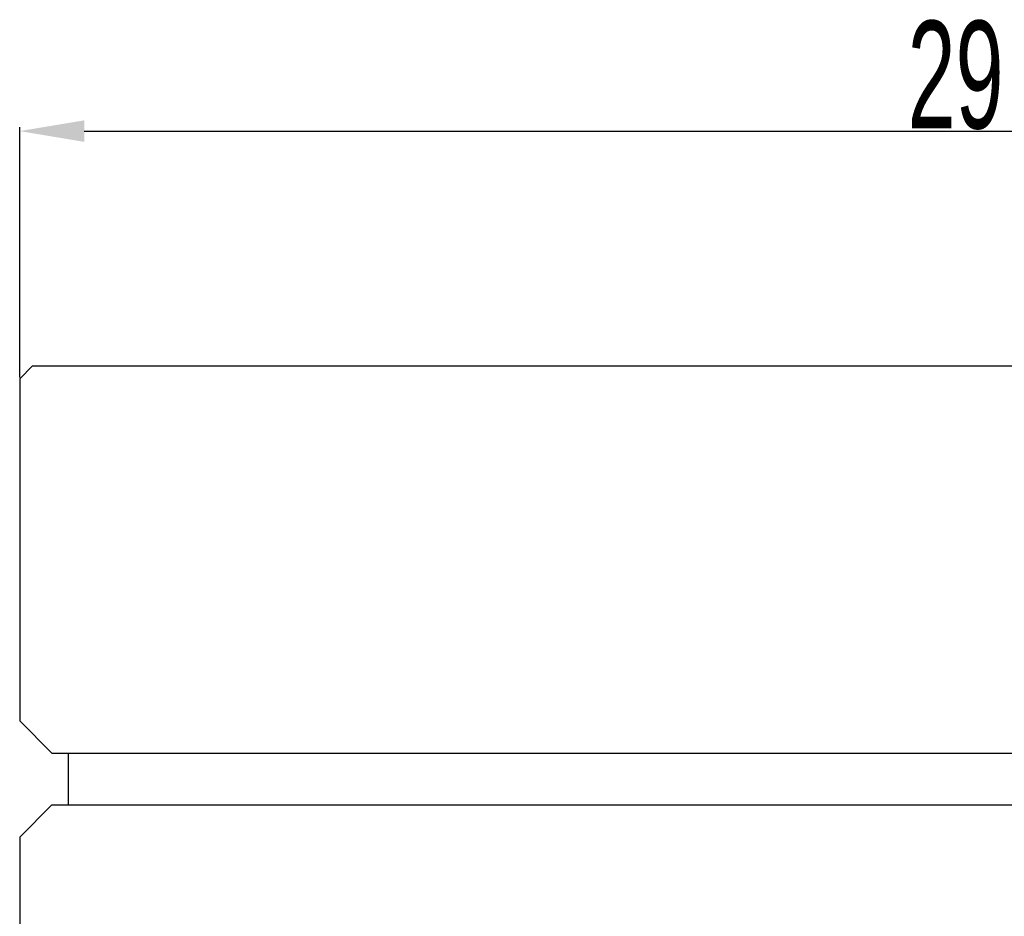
# Model space of a CAD drawing. Header units: millimetres. Extents: x 614 to 905, y 94 to 253.
# Tile 4 of 6: x 629 to 674, y 211 to 253. Entities that reach past the tile are written whole.
import ezdxf

# ---------------------------------------------------------------- set-up
doc = ezdxf.new("R2010")
doc.units = ezdxf.units.MM
doc.header["$LTSCALE"] = 23.1
doc.header["$PDMODE"] = 3
doc.header["$PDSIZE"] = 8
doc.layers.get('0').update_dxf_attribs({"linetype": 'CONTINUOUS'})
doc.layers.get('Defpoints').update_dxf_attribs({"linetype": 'CONTINUOUS'})
doc.layers.add('02___PRT_ALL_AXES', color=7, linetype='CONTINUOUS')
doc.styles.get("Standard").update_dxf_attribs({"font": 'txt', "width": 0.6})
doc.dimstyles.get("Standard").update_dxf_attribs({"dimtxt": 2.8, "dimasz": 3, "dimexe": 0.18, "dimexo": 0.0625, "dimgap": 0.09, "dimtad": 1, "dimdec": 3, "dimdsep": 46, "dimtxsty": 'STANDARD', "dimblk": '_FILLED', "dimblk1": '_FILLED', "dimblk2": '_FILLED', "dimcen": 0.09, "dimadec": 0, "dimazin": 0, "dimtol": 1, "dimtp": 0.001, "dimtm": 0.001, "dimtfac": 1, "dimtdec": 3, "dimtofl": 0, "dimtmove": 0, "dimatfit": 3, "dimldrblk": '_FILLED', "dimfxl": 1, "dimtolj": 1, "dimarcsym": 0})

# ---------------------------------------------------------------- blocks, each defined once
blk = doc.blocks.new('_FILLED')
at = {"color": 0, "linetype": 'ByBlock'}
blk.add_solid([(0, 0), (-1, 0.167), (-1, -0.167)], dxfattribs=at)
blk = doc.blocks.new('*D6')
at = {"color": 0, "lineweight": -2}
for p, q in [((628.517, 236.097), (628.517, 247.73)), ((715.517, 236.097), (715.517, 247.73)), ((631.517, 247.55), (712.517, 247.55))]:
    blk.add_line(p, q, dxfattribs=at)
at = {"layer": 'Defpoints', "color": 0}
for p in [(715.517, 247.55), (628.517, 236.035), (715.517, 236.035)]:
    blk.add_point(p, dxfattribs=at)
at = {"color": 0, "linetype": 'ByBlock', "lineweight": -2, "xscale": 3, "yscale": 3, "zscale": 3, "rotation": 180}
blk.add_blockref('_FILLED', (628.517, 247.55), dxfattribs=at)
at = {"color": 0, "linetype": 'ByBlock', "lineweight": -2, "xscale": 3, "yscale": 3, "zscale": 3}
blk.add_blockref('_FILLED', (715.517, 247.55), dxfattribs=at)
at = {"color": 0, "insert": (672.017, 250.14), "char_height": 2.8, "attachment_point": 5}
blk.add_mtext('\\A1;{{\\H1.7857x;29}}', dxfattribs=at)

msp = doc.modelspace()

# ---------------------------------------------------------------- linework, layer by layer
at = {"layer": '02___PRT_ALL_AXES', "color": 7, "linetype": 'Continuous'}
for p, q in [((629.1171, 236.6346), (628.5171, 236.0346)), ((629.1171, 236.6346), (714.9171, 236.6346)), ((628.5171, 236.0346), (628.5171, 220.1346)), ((628.5171, 220.1346), (630.0171, 218.6346)), ((630.0171, 218.6346), (714.0171, 218.6346)), ((630.7671, 218.6346), (630.7671, 216.2346)), ((630.0171, 216.2346), (628.5171, 214.7346)), ((630.0171, 216.2346), (714.0171, 216.2346)), ((628.5171, 214.7346), (628.5171, 207.7607))]:
    msp.add_line(p, q, dxfattribs=at)

# ---------------------------------------------------------------- dimensions: what is measured, and where the dimension line sits
dim = msp.add_linear_dim(base=(715.5171, 247.5503), p1=(628.5171, 236.0346), p2=(715.5171, 236.0346), text='{{\\H1.7857x;29}}', dimstyle='STANDARD')
dim.commit()
dim.dimension.update_dxf_attribs({"geometry": '*D6', "text_midpoint": (672.0171, 250.1402)})

doc.saveas('drawing.dxf')
